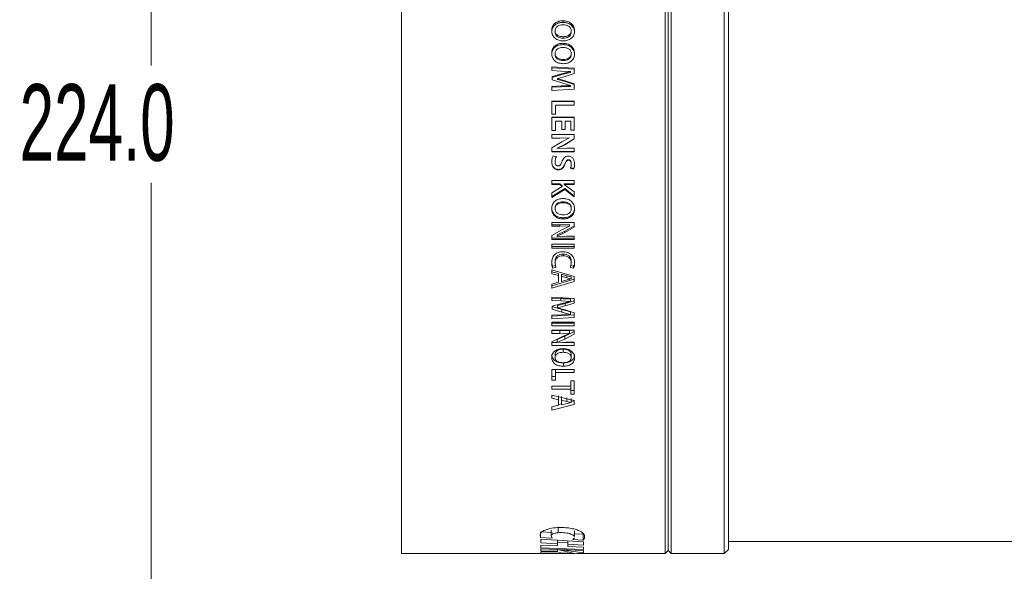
# Model space of a CAD drawing. Header units: millimetres. Extents: x 0 to 1118, y 0 to 864.
# Tile 3 of 256: x 150 to 191, y 87 to 109. Entities that reach past the tile are written whole.
import ezdxf

# ---------------------------------------------------------------- set-up
doc = ezdxf.new("R2010")
doc.units = ezdxf.units.MM
doc.styles.add('SLDTEXTSTYLE3', font='TXT', dxfattribs={"width": 0.605})
doc.dimstyles.new('SLDDIMSTYLE1', dxfattribs={"dimtxt": 3.175, "dimasz": 3.302, "dimexe": 0, "dimexo": 0.0625, "dimgap": 0.79375, "dimtad": 0, "dimtih": 1, "dimtoh": 1, "dimdec": 1, "dimlfac": 4, "dimrnd": 1e-09, "dimzin": 4, "dimdsep": 46, "dimtxsty": 'SLDTEXTSTYLE3', "dimsah": 1, "dimcen": 0.09, "dimadec": 0, "dimazin": 1, "dimtfac": 1, "dimtofl": 0, "dimtmove": 0, "dimatfit": 3, "dimfxl": 1, "dimfrac": 2, "dimtolj": 1, "dimtzin": 12, "dimarcsym": 0})

# ---------------------------------------------------------------- blocks, each defined once
blk = doc.blocks.new('_D_2')
at = {"color": 7, "linetype": 'Continuous', "lineweight": 0}
for p, q in [((261.226, 133.123), (154.079, 133.123)), ((155.679, 133.123), (155.679, 107.56)), ((155.679, 77.123), (155.679, 102.687)), ((261.226, 77.123), (154.079, 77.123))]:
    blk.add_line(p, q, dxfattribs=at)
for points in [[(155.679, 133.123), (155.171, 129.821), (156.187, 129.821)], [(155.679, 77.123), (156.187, 80.425), (155.171, 80.425)]]:
    blk.add_solid(points, dxfattribs=at)
at = {"color": 7, "linetype": 'Continuous', "lineweight": 0, "insert": (150.221, 106.78), "char_height": 3.175, "attachment_point": 1, "style": 'SLDTEXTSTYLE3'}
blk.add_mtext('224.0', dxfattribs=at)

msp = doc.modelspace()

# ---------------------------------------------------------------- linework, layer by layer
at = {"color": 7, "linetype": 'Continuous', "lineweight": 15}
for p, q in [((166.054, 87.304), (166.054, 122.054)), ((177.004, 87.304), (177.004, 122.054)), ((177.129, 87.429), (177.129, 121.929)), ((177.254, 87.304), (177.254, 122.054)), ((179.452, 87.304), (179.452, 122.054)), ((179.629, 87.48), (179.629, 121.877)), ((172.761, 109.344), (172.761, 109.412)), ((172.429, 108.995), (172.429, 108.933)), ((172.77, 108.748), (172.77, 108.69)), ((173.106, 108.995), (173.106, 108.933)), ((172.761, 108.421), (172.761, 108.476)), ((172.429, 108.053), (172.429, 108.005)), ((173.106, 108.053), (173.106, 108.005)), ((173.229, 107.441), (172.304, 107.502)), ((172.304, 107.346), (172.304, 107.502)), ((173.229, 107.401), (172.304, 107.461)), ((172.77, 107.803), (172.77, 107.758)), ((173.229, 107.221), (173.229, 107.441)), ((172.304, 107.346), (172.675, 107.326)), ((172.71, 107.214), (172.315, 107.092)), ((172.71, 107.178), (172.315, 107.057)), ((172.315, 106.963), (172.315, 107.092)), ((172.536, 107.017), (172.856, 107.101)), ((172.675, 107.326), (173.068, 107.309)), ((173.068, 107.307), (172.71, 107.214)), ((173.068, 107.269), (172.71, 107.178)), ((172.856, 107.101), (173.229, 107.221)), ((173.068, 107.309), (173.068, 107.307)), ((173.068, 107.269), (173.068, 107.307)), ((172.681, 106.705), (172.304, 106.687)), ((172.304, 106.524), (172.304, 106.687)), ((172.681, 106.676), (172.304, 106.659)), ((172.315, 106.963), (172.715, 106.829)), ((172.536, 107.013), (172.536, 107.017)), ((172.536, 106.983), (172.536, 107.017)), ((172.857, 106.922), (172.536, 107.013)), ((172.536, 106.979), (172.536, 107.013)), ((172.536, 106.979), (172.536, 106.983)), ((172.857, 106.89), (172.536, 106.979)), ((173.068, 106.716), (172.681, 106.705)), ((173.068, 106.687), (172.681, 106.676)), ((172.715, 106.829), (173.068, 106.72)), ((173.229, 106.795), (172.857, 106.922)), ((172.857, 106.89), (172.857, 106.922)), ((173.229, 106.765), (172.857, 106.89)), ((173.068, 106.72), (173.068, 106.716)), ((173.068, 106.687), (173.068, 106.716)), ((173.229, 106.577), (173.229, 106.795)), ((172.304, 106.524), (173.229, 106.577)), ((173.23, 106.078), (172.304, 106.078)), ((172.304, 105.536), (172.304, 106.078)), ((173.23, 106.058), (172.304, 106.058)), ((172.443, 105.915), (173.23, 105.915)), ((172.443, 105.536), (172.443, 105.915)), ((173.23, 105.915), (173.23, 106.078)), ((172.304, 105.536), (172.443, 105.536)), ((173.23, 105.406), (172.304, 105.406)), ((172.304, 104.853), (172.304, 105.406)), ((173.23, 105.395), (172.304, 105.395)), ((173.23, 104.873), (173.23, 105.406)), ((172.443, 104.853), (172.443, 105.242)), ((172.443, 105.242), (172.711, 105.242)), ((172.711, 104.894), (172.711, 105.242)), ((172.849, 104.894), (172.849, 105.242)), ((172.849, 105.242), (173.092, 105.242)), ((173.092, 104.873), (173.092, 105.242)), ((172.304, 104.853), (172.443, 104.853)), ((173.23, 104.695), (172.304, 104.695)), ((172.304, 104.695), (172.304, 104.544)), ((172.304, 104.694), (172.304, 104.695)), ((173.23, 104.694), (172.304, 104.694)), ((172.711, 104.894), (172.849, 104.894)), ((173.092, 104.873), (173.23, 104.873)), ((173.23, 104.507), (173.23, 104.695)), ((172.304, 104.546), (172.304, 104.544)), ((172.304, 104.546), (172.635, 104.546)), ((172.304, 104.544), (172.635, 104.544)), ((172.71, 104.382), (172.304, 104.141)), ((172.519, 104.119), (172.831, 104.274)), ((172.519, 104.111), (172.831, 104.268)), ((172.635, 104.546), (173.029, 104.553)), ((172.635, 104.544), (173.029, 104.552)), ((173.03, 104.548), (172.71, 104.382)), ((172.831, 104.274), (173.23, 104.509)), ((172.831, 104.268), (173.23, 104.507)), ((173.029, 104.553), (173.03, 104.55)), ((173.029, 104.553), (173.029, 104.552)), ((173.029, 104.552), (173.03, 104.548)), ((173.03, 104.55), (173.03, 104.548)), ((172.304, 103.972), (172.304, 104.141)), ((172.304, 103.982), (173.229, 103.982)), ((172.304, 103.972), (173.229, 103.972)), ((172.489, 103.771), (172.349, 103.808)), ((172.906, 104.123), (172.519, 104.108)), ((172.519, 104.119), (172.519, 104.111)), ((172.519, 104.108), (172.519, 104.111)), ((173.229, 104.123), (172.906, 104.123)), ((173.229, 103.972), (173.229, 104.123)), ((172.43, 103.57), (172.43, 103.554)), ((172.994, 103.644), (172.994, 103.629)), ((173.105, 103.494), (173.105, 103.477)), ((172.568, 103.245), (172.568, 103.224)), ((173.061, 103.318), (173.197, 103.279)), ((173.061, 103.298), (173.197, 103.259)), ((173.197, 103.279), (173.197, 103.259)), ((173.23, 102.78), (172.304, 102.78)), ((172.304, 102.617), (172.304, 102.78)), ((172.304, 102.647), (172.63, 102.647)), ((172.304, 102.617), (172.63, 102.617)), ((172.729, 102.535), (172.304, 102.275)), ((172.63, 102.647), (172.63, 102.617)), ((172.63, 102.647), (172.729, 102.566)), ((172.63, 102.617), (172.729, 102.535)), ((172.729, 102.566), (172.729, 102.535)), ((172.804, 102.647), (173.23, 102.647)), ((172.804, 102.647), (172.804, 102.617)), ((172.804, 102.613), (172.804, 102.617)), ((172.804, 102.617), (173.23, 102.617)), ((172.905, 102.546), (172.804, 102.613)), ((173.23, 102.307), (172.905, 102.546)), ((173.23, 102.617), (173.23, 102.78)), ((172.304, 102.117), (172.836, 102.448)), ((172.304, 102.08), (172.836, 102.415)), ((172.304, 102.08), (172.304, 102.275)), ((172.836, 102.448), (173.23, 102.137)), ((172.836, 102.448), (172.836, 102.415)), ((172.836, 102.415), (173.23, 102.1)), ((173.23, 102.1), (173.23, 102.307)), ((172.763, 101.862), (172.763, 101.903)), ((172.429, 101.61), (172.429, 101.654)), ((173.106, 101.61), (173.106, 101.654)), ((173.23, 101.037), (172.304, 101.037)), ((172.304, 101.037), (172.304, 100.889)), ((172.304, 100.944), (172.635, 100.944)), ((172.304, 100.944), (172.304, 100.889)), ((172.635, 100.944), (173.029, 100.951)), ((172.635, 100.889), (173.029, 100.897)), ((173.03, 100.893), (172.71, 100.731)), ((172.777, 101.238), (172.777, 101.187)), ((172.831, 100.679), (173.23, 100.908)), ((173.029, 100.951), (173.03, 100.948)), ((173.029, 100.951), (173.029, 100.897)), ((173.029, 100.897), (173.03, 100.893)), ((173.03, 100.948), (173.03, 100.893)), ((173.23, 100.853), (173.23, 101.037)), ((172.304, 100.889), (172.635, 100.889)), ((172.71, 100.731), (172.304, 100.497)), ((172.304, 100.333), (172.304, 100.497)), ((172.519, 100.529), (172.831, 100.679)), ((172.519, 100.468), (172.831, 100.621)), ((172.519, 100.529), (172.519, 100.468)), ((172.831, 100.621), (173.23, 100.853)), ((172.304, 100.396), (173.229, 100.396)), ((172.304, 100.333), (173.229, 100.333)), ((173.23, 100.135), (172.304, 100.135)), ((172.304, 99.978), (172.304, 100.135)), ((172.906, 100.48), (172.519, 100.465)), ((172.519, 100.465), (172.519, 100.468)), ((173.229, 100.48), (172.906, 100.48)), ((173.229, 100.333), (173.229, 100.48)), ((173.23, 99.978), (173.23, 100.135)), ((172.304, 100.045), (173.23, 100.045)), ((172.304, 99.978), (173.23, 99.978)), ((172.764, 99.733), (172.764, 99.66)), ((172.43, 99.429), (172.43, 99.352)), ((172.464, 99.178), (172.43, 99.352)), ((173.105, 99.351), (173.069, 99.179)), ((173.105, 99.428), (173.105, 99.351)), ((173.23, 98.799), (172.304, 99.078)), ((172.304, 98.914), (172.304, 99.078)), ((172.304, 98.996), (172.571, 98.923)), ((172.304, 98.914), (172.571, 98.839)), ((172.332, 99.231), (172.464, 99.257)), ((172.332, 99.231), (172.332, 99.152)), ((172.332, 99.152), (172.464, 99.178)), ((172.571, 98.839), (172.571, 98.923)), ((172.697, 98.813), (172.697, 98.897)), ((172.697, 98.897), (172.924, 98.831)), ((173.069, 99.258), (173.202, 99.223)), ((173.069, 99.179), (173.202, 99.144)), ((173.202, 99.223), (173.202, 99.144)), ((172.304, 98.408), (173.23, 98.684)), ((172.304, 98.316), (173.23, 98.596)), ((172.571, 98.563), (172.304, 98.485)), ((172.304, 98.316), (172.304, 98.485)), ((172.571, 98.563), (172.571, 98.839)), ((172.697, 98.59), (172.697, 98.813)), ((172.697, 98.813), (172.924, 98.746)), ((172.929, 98.658), (172.697, 98.59)), ((172.924, 98.746), (172.924, 98.831)), ((172.924, 98.831), (173.105, 98.79)), ((172.924, 98.746), (173.105, 98.704)), ((173.105, 98.702), (172.929, 98.658)), ((173.105, 98.704), (173.105, 98.79)), ((173.105, 98.704), (173.105, 98.702)), ((173.23, 98.596), (173.23, 98.799)), ((173.229, 97.892), (172.304, 97.949)), ((172.304, 97.803), (172.304, 97.949)), ((172.304, 97.902), (172.675, 97.884)), ((172.304, 97.803), (172.675, 97.784)), ((172.71, 97.681), (172.315, 97.568)), ((172.536, 97.603), (172.856, 97.679)), ((172.675, 97.784), (173.068, 97.769)), ((173.068, 97.767), (172.71, 97.681)), ((172.856, 97.679), (173.229, 97.788)), ((172.856, 97.577), (173.229, 97.688)), ((172.856, 97.679), (172.856, 97.577)), ((173.068, 97.869), (173.068, 97.769)), ((173.068, 97.769), (173.068, 97.767)), ((173.229, 97.688), (173.229, 97.892)), ((172.315, 97.45), (172.315, 97.568)), ((172.315, 97.554), (172.715, 97.433)), ((172.315, 97.45), (172.715, 97.327)), ((172.536, 97.603), (172.536, 97.499)), ((172.536, 97.499), (172.856, 97.577)), ((172.536, 97.496), (172.536, 97.499)), ((172.857, 97.412), (172.536, 97.496)), ((173.068, 97.224), (172.681, 97.214)), ((172.715, 97.433), (173.068, 97.335)), ((172.715, 97.327), (173.068, 97.228)), ((173.229, 97.296), (172.857, 97.412)), ((173.068, 97.335), (173.068, 97.228)), ((173.068, 97.228), (173.068, 97.224)), ((173.229, 97.098), (173.229, 97.296)), ((172.681, 97.214), (172.304, 97.198)), ((172.304, 97.16), (173.229, 97.207)), ((172.304, 97.05), (172.304, 97.198)), ((172.304, 97.05), (173.229, 97.098)), ((173.23, 96.899), (172.304, 96.899)), ((172.304, 96.753), (172.304, 96.899)), ((172.304, 96.867), (173.23, 96.867)), ((173.23, 96.753), (173.23, 96.899)), ((172.304, 96.753), (173.23, 96.753)), ((173.23, 96.572), (172.304, 96.572)), ((172.304, 96.572), (172.304, 96.438)), ((172.304, 96.557), (172.635, 96.557)), ((172.304, 96.557), (172.304, 96.438)), ((172.304, 96.438), (172.635, 96.438)), ((172.635, 96.557), (173.029, 96.564)), ((172.635, 96.438), (173.029, 96.445)), ((173.03, 96.442), (172.71, 96.296)), ((172.831, 96.319), (173.23, 96.525)), ((172.831, 96.197), (173.23, 96.406)), ((173.029, 96.564), (173.03, 96.56)), ((173.029, 96.564), (173.029, 96.445)), ((173.029, 96.445), (173.03, 96.442)), ((173.03, 96.56), (173.03, 96.442)), ((173.23, 96.406), (173.23, 96.572)), ((172.71, 96.296), (172.304, 96.086)), ((172.304, 95.94), (172.304, 96.086)), ((172.304, 96.065), (172.519, 96.065)), ((172.519, 96.184), (172.831, 96.319)), ((172.519, 96.06), (172.831, 96.197)), ((172.519, 96.184), (172.519, 96.06)), ((172.906, 96.07), (172.519, 96.058)), ((172.519, 96.058), (172.519, 96.06)), ((172.754, 96.065), (173.229, 96.065)), ((173.229, 96.07), (172.906, 96.07)), ((173.229, 95.94), (173.229, 96.07)), ((172.304, 95.94), (173.229, 95.94)), ((172.763, 95.656), (172.763, 95.785)), ((172.429, 95.438), (172.429, 95.571)), ((172.777, 95.215), (172.777, 95.076)), ((173.106, 95.438), (173.106, 95.571)), ((173.23, 94.948), (172.304, 94.948)), ((172.304, 94.503), (172.304, 94.948)), ((172.443, 94.948), (172.443, 94.813)), ((172.443, 94.813), (173.23, 94.813)), ((172.443, 94.503), (172.443, 94.813)), ((173.23, 94.813), (173.23, 94.948)), ((172.304, 94.649), (172.443, 94.649)), ((172.304, 94.503), (172.443, 94.503)), ((173.23, 94.467), (173.092, 94.467)), ((173.092, 94.255), (173.092, 94.467)), ((173.23, 93.914), (173.23, 94.467)), ((173.092, 94.255), (172.304, 94.255)), ((172.304, 94.125), (172.304, 94.255)), ((172.304, 94.125), (173.092, 94.125)), ((173.092, 94.255), (173.092, 94.125)), ((173.092, 93.914), (173.092, 94.125)), ((173.092, 94.069), (173.23, 94.069)), ((173.23, 93.652), (172.304, 93.883)), ((172.304, 93.747), (172.304, 93.883)), ((172.304, 93.747), (172.571, 93.685)), ((172.571, 93.685), (172.571, 93.843)), ((172.571, 93.459), (172.571, 93.685)), ((172.697, 93.664), (172.697, 93.822)), ((172.697, 93.664), (172.924, 93.609)), ((172.697, 93.481), (172.697, 93.664)), ((172.924, 93.609), (172.924, 93.768)), ((172.924, 93.609), (173.105, 93.575)), ((173.105, 93.573), (172.929, 93.537)), ((173.092, 93.914), (173.23, 93.914)), ((173.105, 93.575), (173.105, 93.735)), ((173.105, 93.617), (173.23, 93.648)), ((173.105, 93.575), (173.105, 93.573)), ((173.23, 93.487), (173.23, 93.652)), ((172.304, 93.259), (173.23, 93.487)), ((172.571, 93.459), (172.304, 93.396)), ((172.304, 93.259), (172.304, 93.396)), ((172.571, 93.488), (172.697, 93.518)), ((172.929, 93.537), (172.697, 93.481)), ((172.272, 88.281), (172.272, 88.042)), ((172.564, 88.407), (172.564, 88.17)), ((173.232, 88.008), (173.232, 88.248)), ((171.813, 88.079), (171.834, 87.972)), ((171.834, 88.213), (172.313, 88.181)), ((171.834, 88.213), (171.834, 87.972)), ((171.834, 87.972), (172.313, 87.94)), ((173.607, 87.794), (171.846, 87.903)), ((171.846, 87.749), (171.846, 87.903)), ((172.313, 87.94), (172.272, 88.042)), ((172.532, 87.869), (172.532, 87.624)), ((172.532, 87.86), (172.532, 87.71)), ((172.964, 87.833), (172.964, 87.689)), ((173.231, 87.958), (173.169, 87.892)), ((173.169, 87.892), (173.602, 87.863)), ((173.232, 88.129), (173.602, 88.105)), ((173.602, 88.105), (173.602, 87.863)), ((173.602, 87.863), (173.649, 87.949)), ((171.846, 87.793), (171.846, 87.744)), ((171.846, 87.749), (172.532, 87.71)), ((172.532, 87.624), (171.846, 87.657)), ((171.846, 87.546), (171.846, 87.657)), ((171.846, 87.546), (173.607, 87.478)), ((172.53, 87.473), (171.846, 87.497)), ((171.846, 87.422), (171.846, 87.497)), ((171.846, 87.422), (172.532, 87.401)), ((173.242, 87.312), (172.53, 87.473)), ((172.532, 87.766), (172.964, 87.75)), ((172.532, 87.71), (172.532, 87.624)), ((172.532, 87.489), (172.532, 87.401)), ((172.584, 87.471), (173.607, 87.341)), ((173.607, 87.437), (172.584, 87.471)), ((172.964, 87.689), (173.607, 87.655)), ((172.964, 87.604), (172.964, 87.689)), ((173.607, 87.574), (172.964, 87.604)), ((173.607, 87.655), (173.607, 87.794)), ((173.607, 87.478), (173.607, 87.574)), ((173.607, 87.341), (173.607, 87.437)), ((177.004, 87.304), (177.129, 87.429)), ((177.129, 87.429), (177.254, 87.304)), ((179.452, 87.304), (179.629, 87.48)), ((179.629, 87.804), (210.679, 87.804)), ((166.054, 87.304), (171.846, 87.304)), ((172.532, 87.386), (171.846, 87.373)), ((171.846, 87.328), (171.846, 87.373)), ((171.846, 87.328), (172.598, 87.34)), ((173.35, 87.305), (171.846, 87.315)), ((171.846, 87.304), (173.036, 87.307)), ((172.532, 87.386), (172.532, 87.401)), ((173.049, 87.314), (173.242, 87.312)), ((173.443, 87.307), (173.35, 87.305)), ((173.443, 87.304), (177.004, 87.304)), ((177.254, 87.304), (179.452, 87.304))]:
    msp.add_line(p, q, dxfattribs=at)
at = {"color": 9, "linetype": 'Continuous', "lineweight": 0}
for p, q in [((172.71, 107.178), (172.71, 107.214)), ((172.681, 106.676), (172.681, 106.705)), ((172.635, 104.546), (172.635, 104.544)), ((172.831, 104.274), (172.831, 104.268)), ((172.842, 103.471), (172.842, 103.453)), ((172.635, 100.944), (172.635, 100.889)), ((172.831, 100.679), (172.831, 100.621)), ((172.675, 97.884), (172.675, 97.784)), ((172.715, 97.433), (172.715, 97.327)), ((172.635, 96.557), (172.635, 96.438)), ((172.831, 96.319), (172.831, 96.197))]:
    msp.add_line(p, q, dxfattribs=at)
at = {"color": 7, "linetype": 'Continuous', "lineweight": 15}
for points, knots in [([(172.761, 109.412), (172.702, 109.408), (172.584, 109.399), (172.449, 109.329), (172.368, 109.247), (172.308, 109.147), (172.299, 109.061), (172.293, 109.004)], [0, 0, 0, 0, 0.250271, 0.499757, 0.62567, 0.750314, 1, 1, 1, 1]), ([(172.761, 109.344), (172.702, 109.34), (172.584, 109.331), (172.45, 109.262), (172.368, 109.182), (172.308, 109.083), (172.299, 108.998), (172.293, 108.942)], [0, 0, 0, 0, 0.251867, 0.502209, 0.627921, 0.752127, 1, 1, 1, 1]), ([(172.429, 108.995), (172.43, 109.014), (172.433, 109.052), (172.455, 109.105), (172.491, 109.151), (172.553, 109.198), (172.646, 109.235), (172.724, 109.24), (172.763, 109.242)], [0, 0, 0, 0, 0.125125, 0.250143, 0.375099, 0.500228, 0.749834, 1, 1, 1, 1]), ([(173.242, 108.991), (173.236, 109.05), (173.226, 109.138), (173.164, 109.241), (173.101, 109.305), (173.025, 109.354), (172.913, 109.401), (172.821, 109.407), (172.761, 109.412)], [0, 0, 0, 0, 0.249273, 0.373693, 0.499568, 0.624762, 0.749997, 1, 1, 1, 1]), ([(173.242, 108.929), (173.236, 108.987), (173.226, 109.074), (173.164, 109.175), (173.101, 109.238), (173.025, 109.287), (172.913, 109.333), (172.821, 109.339), (172.761, 109.344)], [0, 0, 0, 0, 0.247477, 0.371473, 0.497135, 0.622595, 0.748396, 1, 1, 1, 1]), ([(172.763, 109.242), (172.803, 109.24), (172.883, 109.236), (172.979, 109.199), (173.043, 109.153), (173.079, 109.107), (173.101, 109.053), (173.104, 109.014), (173.106, 108.995)], [0, 0, 0, 0, 0.2501986, 0.4998637, 0.6299611, 0.7498332, 0.874848, 1, 1, 1, 1]), ([(172.293, 109.004), (172.299, 108.944), (172.308, 108.854), (172.369, 108.749), (172.431, 108.683), (172.507, 108.632), (172.622, 108.587), (172.715, 108.581), (172.777, 108.576)], [0, 0, 0, 0, 0.249291, 0.374408, 0.499563, 0.621848, 0.74992, 1, 1, 1, 1]), ([(172.77, 108.748), (172.73, 108.75), (172.651, 108.754), (172.556, 108.791), (172.492, 108.837), (172.455, 108.883), (172.438, 108.928), (172.43, 108.966), (172.429, 108.985), (172.429, 108.995)], [0, 0, 0, 0, 0.2501698, 0.4997371, 0.6298115, 0.7497308, 0.8747133, 0.9373414, 1, 1, 1, 1]), ([(172.77, 108.69), (172.73, 108.692), (172.651, 108.696), (172.556, 108.731), (172.492, 108.777), (172.456, 108.823), (172.438, 108.867), (172.43, 108.904), (172.429, 108.923), (172.429, 108.933)], [0, 0, 0, 0, 0.251547, 0.502034, 0.632144, 0.75165, 0.87578, 0.937888, 1, 1, 1, 1]), ([(173.106, 108.995), (173.104, 108.976), (173.101, 108.938), (173.079, 108.884), (173.043, 108.838), (172.98, 108.793), (172.888, 108.755), (172.809, 108.75), (172.77, 108.748)], [0, 0, 0, 0, 0.125146, 0.250136, 0.374095, 0.50014, 0.749905, 1, 1, 1, 1]), ([(173.106, 108.933), (173.104, 108.914), (173.101, 108.877), (173.079, 108.824), (173.043, 108.778), (172.98, 108.733), (172.888, 108.696), (172.809, 108.692), (172.77, 108.69)], [0, 0, 0, 0, 0.124086, 0.24823, 0.371763, 0.49785, 0.748517, 1, 1, 1, 1]), ([(172.777, 108.576), (172.836, 108.581), (172.954, 108.59), (173.088, 108.661), (173.169, 108.745), (173.228, 108.847), (173.236, 108.933), (173.242, 108.991)], [0, 0, 0, 0, 0.250168, 0.499649, 0.624969, 0.750161, 1, 1, 1, 1]), ([(172.761, 108.476), (172.702, 108.471), (172.584, 108.463), (172.449, 108.392), (172.368, 108.309), (172.308, 108.208), (172.299, 108.121), (172.293, 108.062)], [0, 0, 0, 0, 0.250271, 0.499757, 0.62567, 0.750314, 1, 1, 1, 1]), ([(172.761, 108.421), (172.702, 108.417), (172.584, 108.408), (172.45, 108.339), (172.368, 108.257), (172.308, 108.157), (172.299, 108.071), (172.293, 108.014)], [0, 0, 0, 0, 0.251867, 0.502209, 0.627921, 0.752127, 1, 1, 1, 1]), ([(172.429, 108.053), (172.43, 108.072), (172.433, 108.111), (172.455, 108.165), (172.491, 108.212), (172.553, 108.259), (172.646, 108.297), (172.724, 108.301), (172.763, 108.304)], [0, 0, 0, 0, 0.1251249, 0.2501431, 0.375099, 0.5002284, 0.7498339, 1, 1, 1, 1]), ([(173.242, 108.049), (173.236, 108.109), (173.226, 108.199), (173.164, 108.302), (173.101, 108.367), (173.025, 108.417), (172.913, 108.465), (172.821, 108.471), (172.761, 108.476)], [0, 0, 0, 0, 0.249273, 0.373693, 0.499568, 0.624762, 0.749997, 1, 1, 1, 1]), ([(173.242, 108.001), (173.236, 108.06), (173.226, 108.148), (173.164, 108.25), (173.101, 108.314), (173.025, 108.364), (172.913, 108.41), (172.821, 108.417), (172.761, 108.421)], [0, 0, 0, 0, 0.247477, 0.371473, 0.497135, 0.622595, 0.748396, 1, 1, 1, 1]), ([(172.763, 108.304), (172.803, 108.301), (172.883, 108.297), (172.979, 108.26), (173.043, 108.213), (173.079, 108.166), (173.101, 108.112), (173.104, 108.073), (173.106, 108.053)], [0, 0, 0, 0, 0.250199, 0.499864, 0.629961, 0.749833, 0.874848, 1, 1, 1, 1]), ([(172.293, 108.062), (172.299, 108.002), (172.308, 107.911), (172.369, 107.805), (172.431, 107.738), (172.507, 107.686), (172.622, 107.641), (172.715, 107.634), (172.777, 107.63)], [0, 0, 0, 0, 0.249291, 0.374408, 0.499563, 0.621848, 0.74992, 1, 1, 1, 1]), ([(172.77, 107.803), (172.73, 107.806), (172.651, 107.81), (172.556, 107.847), (172.492, 107.893), (172.455, 107.94), (172.438, 107.986), (172.43, 108.024), (172.429, 108.043), (172.429, 108.053)], [0, 0, 0, 0, 0.2501698, 0.4997371, 0.6298115, 0.7497308, 0.8747133, 0.9373414, 1, 1, 1, 1]), ([(172.77, 107.758), (172.73, 107.761), (172.651, 107.765), (172.556, 107.801), (172.492, 107.847), (172.456, 107.893), (172.438, 107.938), (172.43, 107.976), (172.429, 107.995), (172.429, 108.005)], [0, 0, 0, 0, 0.2515466, 0.5020339, 0.6321438, 0.7516505, 0.8757801, 0.9378879, 1, 1, 1, 1]), ([(173.106, 108.053), (173.104, 108.034), (173.101, 107.996), (173.079, 107.941), (173.043, 107.895), (172.98, 107.848), (172.888, 107.81), (172.809, 107.806), (172.77, 107.803)], [0, 0, 0, 0, 0.125146, 0.250136, 0.374095, 0.50014, 0.749905, 1, 1, 1, 1]), ([(173.106, 108.005), (173.104, 107.986), (173.101, 107.948), (173.079, 107.894), (173.043, 107.848), (172.98, 107.803), (172.888, 107.765), (172.809, 107.761), (172.77, 107.758)], [0, 0, 0, 0, 0.124086, 0.24823, 0.371763, 0.49785, 0.748517, 1, 1, 1, 1]), ([(172.777, 107.63), (172.836, 107.634), (172.954, 107.643), (173.088, 107.716), (173.169, 107.801), (173.228, 107.903), (173.236, 107.991), (173.242, 108.049)], [0, 0, 0, 0, 0.250168, 0.499649, 0.624969, 0.750161, 1, 1, 1, 1]), ([(172.349, 103.808), (172.332, 103.769), (172.298, 103.692), (172.294, 103.607), (172.292, 103.565)], [0, 0, 0, 0, 0.499498, 1, 1, 1, 1]), ([(172.43, 103.57), (172.433, 103.608), (172.438, 103.683), (172.472, 103.751), (172.489, 103.785)], [0, 0, 0, 0, 0.4996128, 1, 1, 1, 1]), ([(172.43, 103.554), (172.433, 103.592), (172.438, 103.669), (172.472, 103.737), (172.489, 103.771)], [0, 0, 0, 0, 0.5000883, 1, 1, 1, 1]), ([(172.978, 103.793), (172.945, 103.789), (172.896, 103.784), (172.84, 103.751), (172.768, 103.686), (172.735, 103.61), (172.709, 103.55)], [0, 0, 0, 0, 0.249787, 0.375187, 0.500669, 1, 1, 1, 1]), ([(173.243, 103.474), (173.24, 103.513), (173.235, 103.59), (173.193, 103.68), (173.14, 103.737), (173.091, 103.769), (173.036, 103.789), (172.997, 103.791), (172.978, 103.793)], [0, 0, 0, 0, 0.2502346, 0.4994871, 0.6245222, 0.74973, 0.8748238, 1, 1, 1, 1]), ([(172.292, 103.581), (172.294, 103.54), (172.298, 103.478), (172.323, 103.401), (172.353, 103.347), (172.396, 103.303), (172.447, 103.269), (172.506, 103.248), (172.547, 103.246), (172.568, 103.245)], [0, 0, 0, 0, 0.248558, 0.378991, 0.497719, 0.622106, 0.747048, 0.873809, 1, 1, 1, 1]), ([(172.292, 103.565), (172.294, 103.524), (172.299, 103.442), (172.339, 103.343), (172.395, 103.283), (172.447, 103.249), (172.506, 103.227), (172.547, 103.225), (172.568, 103.224)], [0, 0, 0, 0, 0.250361, 0.499525, 0.62399, 0.748608, 0.874679, 1, 1, 1, 1]), ([(172.556, 103.387), (172.546, 103.387), (172.526, 103.389), (172.499, 103.399), (172.475, 103.417), (172.45, 103.447), (172.433, 103.495), (172.431, 103.534), (172.43, 103.554)], [0, 0, 0, 0, 0.125681, 0.2493, 0.372731, 0.494507, 0.745625, 1, 1, 1, 1]), ([(172.709, 103.55), (172.695, 103.512), (172.677, 103.465), (172.638, 103.418), (172.614, 103.4), (172.586, 103.388), (172.566, 103.387), (172.556, 103.387)], [0, 0, 0, 0, 0.499836, 0.632398, 0.749933, 0.874905, 1, 1, 1, 1]), ([(172.568, 103.245), (172.6, 103.247), (172.649, 103.251), (172.707, 103.279), (172.757, 103.319), (172.805, 103.384), (172.83, 103.442), (172.842, 103.471)], [0, 0, 0, 0, 0.250845, 0.376387, 0.501665, 0.750922, 1, 1, 1, 1]), ([(172.568, 103.224), (172.6, 103.226), (172.649, 103.23), (172.707, 103.259), (172.757, 103.299), (172.805, 103.365), (172.83, 103.424), (172.842, 103.453)], [0, 0, 0, 0, 0.249341, 0.374432, 0.499609, 0.749554, 1, 1, 1, 1]), ([(172.842, 103.471), (172.857, 103.509), (172.877, 103.557), (172.912, 103.608), (172.934, 103.629), (172.963, 103.643), (172.984, 103.644), (172.994, 103.644)], [0, 0, 0, 0, 0.498578, 0.623588, 0.748644, 0.874145, 1, 1, 1, 1]), ([(172.842, 103.453), (172.857, 103.492), (172.877, 103.54), (172.912, 103.592), (172.934, 103.613), (172.963, 103.627), (172.984, 103.629), (172.994, 103.629)], [0, 0, 0, 0, 0.500358, 0.625529, 0.75037, 0.875158, 1, 1, 1, 1]), ([(172.994, 103.644), (173.003, 103.644), (173.02, 103.643), (173.045, 103.631), (173.065, 103.615), (173.087, 103.587), (173.102, 103.546), (173.104, 103.511), (173.105, 103.494)], [0, 0, 0, 0, 0.126122, 0.251863, 0.377367, 0.502388, 0.750956, 1, 1, 1, 1]), ([(172.994, 103.629), (173.003, 103.629), (173.021, 103.627), (173.045, 103.616), (173.065, 103.599), (173.087, 103.571), (173.102, 103.529), (173.104, 103.494), (173.105, 103.477)], [0, 0, 0, 0, 0.125038, 0.249982, 0.375083, 0.500092, 0.749597, 1, 1, 1, 1]), ([(173.105, 103.477), (173.103, 103.445), (173.1, 103.383), (173.074, 103.326), (173.061, 103.298)], [0, 0, 0, 0, 0.500292, 1, 1, 1, 1]), ([(173.197, 103.279), (173.211, 103.313), (173.239, 103.381), (173.242, 103.455), (173.243, 103.491)], [0, 0, 0, 0, 0.49981, 1, 1, 1, 1]), ([(173.197, 103.259), (173.211, 103.293), (173.239, 103.362), (173.242, 103.437), (173.243, 103.474)], [0, 0, 0, 0, 0.499447, 1, 1, 1, 1]), ([(172.761, 102.036), (172.702, 102.032), (172.584, 102.023), (172.449, 101.951), (172.368, 101.867), (172.308, 101.765), (172.299, 101.678), (172.293, 101.62)], [0, 0, 0, 0, 0.250271, 0.499757, 0.62567, 0.750314, 1, 1, 1, 1]), ([(172.429, 101.654), (172.43, 101.673), (172.433, 101.711), (172.455, 101.765), (172.491, 101.812), (172.553, 101.858), (172.646, 101.896), (172.724, 101.9), (172.763, 101.903)], [0, 0, 0, 0, 0.12407, 0.24824, 0.372765, 0.497918, 0.748431, 1, 1, 1, 1]), ([(172.429, 101.61), (172.43, 101.629), (172.433, 101.668), (172.455, 101.723), (172.491, 101.77), (172.553, 101.817), (172.646, 101.855), (172.724, 101.86), (172.763, 101.862)], [0, 0, 0, 0, 0.125125, 0.250143, 0.375099, 0.500228, 0.749834, 1, 1, 1, 1]), ([(173.242, 101.606), (173.236, 101.666), (173.226, 101.756), (173.164, 101.861), (173.101, 101.926), (173.025, 101.977), (172.913, 102.025), (172.821, 102.032), (172.761, 102.036)], [0, 0, 0, 0, 0.249273, 0.373693, 0.499568, 0.624762, 0.749997, 1, 1, 1, 1]), ([(172.763, 101.903), (172.803, 101.901), (172.883, 101.896), (172.978, 101.86), (173.043, 101.813), (173.079, 101.767), (173.101, 101.712), (173.104, 101.674), (173.106, 101.654)], [0, 0, 0, 0, 0.251591, 0.502189, 0.632347, 0.751803, 0.875972, 1, 1, 1, 1]), ([(172.763, 101.862), (172.803, 101.86), (172.883, 101.856), (172.979, 101.819), (173.043, 101.771), (173.079, 101.724), (173.101, 101.669), (173.104, 101.63), (173.106, 101.61)], [0, 0, 0, 0, 0.250199, 0.499864, 0.629961, 0.749833, 0.874848, 1, 1, 1, 1]), ([(172.293, 101.664), (172.299, 101.604), (172.308, 101.514), (172.369, 101.409), (172.431, 101.343), (172.507, 101.293), (172.622, 101.248), (172.715, 101.242), (172.777, 101.238)], [0, 0, 0, 0, 0.247489, 0.37207, 0.497083, 0.61961, 0.748302, 1, 1, 1, 1]), ([(172.293, 101.62), (172.299, 101.559), (172.308, 101.468), (172.369, 101.362), (172.431, 101.295), (172.507, 101.243), (172.622, 101.198), (172.715, 101.192), (172.777, 101.187)], [0, 0, 0, 0, 0.249291, 0.374408, 0.499563, 0.621848, 0.74992, 1, 1, 1, 1]), ([(172.77, 101.36), (172.73, 101.362), (172.651, 101.367), (172.556, 101.403), (172.492, 101.45), (172.455, 101.497), (172.438, 101.542), (172.43, 101.581), (172.429, 101.6), (172.429, 101.61)], [0, 0, 0, 0, 0.2501698, 0.4997371, 0.6298115, 0.7497308, 0.8747133, 0.9373414, 1, 1, 1, 1]), ([(173.106, 101.61), (173.104, 101.591), (173.101, 101.552), (173.079, 101.498), (173.043, 101.451), (172.98, 101.405), (172.888, 101.367), (172.809, 101.363), (172.77, 101.36)], [0, 0, 0, 0, 0.125146, 0.250136, 0.374095, 0.50014, 0.749905, 1, 1, 1, 1]), ([(172.777, 101.238), (172.836, 101.242), (172.954, 101.251), (173.088, 101.322), (173.169, 101.405), (173.227, 101.506), (173.236, 101.593), (173.242, 101.65)], [0, 0, 0, 0, 0.251794, 0.502143, 0.62734, 0.752015, 1, 1, 1, 1]), ([(172.777, 101.187), (172.836, 101.192), (172.954, 101.201), (173.088, 101.273), (173.169, 101.358), (173.228, 101.46), (173.236, 101.548), (173.242, 101.606)], [0, 0, 0, 0, 0.2501679, 0.4996486, 0.6249694, 0.7501607, 1, 1, 1, 1]), ([(172.756, 99.829), (172.693, 99.825), (172.599, 99.818), (172.486, 99.765), (172.413, 99.709), (172.355, 99.637), (172.303, 99.528), (172.296, 99.438), (172.292, 99.378)], [0, 0, 0, 0, 0.2496715, 0.3748047, 0.4999193, 0.6250223, 0.7501832, 1, 1, 1, 1]), ([(172.43, 99.429), (172.433, 99.47), (172.438, 99.533), (172.478, 99.607), (172.52, 99.655), (172.573, 99.692), (172.654, 99.725), (172.72, 99.73), (172.764, 99.733)], [0, 0, 0, 0, 0.247902, 0.373513, 0.497359, 0.620739, 0.748478, 1, 1, 1, 1]), ([(173.243, 99.358), (173.238, 99.42), (173.23, 99.513), (173.173, 99.626), (173.113, 99.7), (173.037, 99.76), (172.919, 99.816), (172.821, 99.824), (172.756, 99.829)], [0, 0, 0, 0, 0.2496585, 0.3748239, 0.5000018, 0.6242754, 0.7502631, 1, 1, 1, 1]), ([(172.764, 99.733), (172.808, 99.73), (172.875, 99.725), (172.957, 99.692), (173.012, 99.656), (173.054, 99.607), (173.096, 99.533), (173.101, 99.47), (173.105, 99.428)], [0, 0, 0, 0, 0.251674, 0.377443, 0.502772, 0.627705, 0.752295, 1, 1, 1, 1]), ([(172.292, 99.455), (172.292, 99.416), (172.294, 99.34), (172.32, 99.267), (172.332, 99.231)], [0, 0, 0, 0, 0.500458, 1, 1, 1, 1]), ([(172.292, 99.378), (172.292, 99.34), (172.294, 99.262), (172.32, 99.188), (172.332, 99.152)], [0, 0, 0, 0, 0.500699, 1, 1, 1, 1]), ([(172.43, 99.352), (172.433, 99.394), (172.438, 99.457), (172.477, 99.533), (172.52, 99.581), (172.573, 99.619), (172.654, 99.653), (172.72, 99.657), (172.764, 99.66)], [0, 0, 0, 0, 0.249666, 0.375977, 0.499879, 0.623048, 0.750163, 1, 1, 1, 1]), ([(172.764, 99.66), (172.808, 99.657), (172.875, 99.653), (172.958, 99.62), (173.012, 99.582), (173.055, 99.533), (173.096, 99.457), (173.101, 99.393), (173.105, 99.351)], [0, 0, 0, 0, 0.250002, 0.375171, 0.500248, 0.62537, 0.750522, 1, 1, 1, 1]), ([(173.202, 99.223), (173.215, 99.257), (173.24, 99.326), (173.242, 99.398), (173.243, 99.434)], [0, 0, 0, 0, 0.4996002, 1, 1, 1, 1]), ([(173.202, 99.144), (173.215, 99.178), (173.24, 99.247), (173.242, 99.321), (173.243, 99.358)], [0, 0, 0, 0, 0.499334, 1, 1, 1, 1]), ([(172.675, 97.884), (172.741, 97.881), (172.871, 97.875), (173.002, 97.871), (173.068, 97.869)], [0, 0, 0, 0, 0.4999949, 1, 1, 1, 1]), ([(172.761, 95.807), (172.702, 95.803), (172.584, 95.795), (172.449, 95.733), (172.368, 95.66), (172.308, 95.572), (172.299, 95.496), (172.293, 95.446)], [0, 0, 0, 0, 0.250271, 0.499757, 0.62567, 0.750314, 1, 1, 1, 1]), ([(172.429, 95.571), (172.43, 95.587), (172.433, 95.62), (172.455, 95.667), (172.491, 95.707), (172.553, 95.747), (172.646, 95.78), (172.724, 95.783), (172.763, 95.785)], [0, 0, 0, 0, 0.12407, 0.24824, 0.372765, 0.497918, 0.748431, 1, 1, 1, 1]), ([(172.429, 95.438), (172.43, 95.455), (172.433, 95.488), (172.455, 95.535), (172.491, 95.576), (172.553, 95.617), (172.646, 95.65), (172.724, 95.654), (172.763, 95.656)], [0, 0, 0, 0, 0.125125, 0.250143, 0.375099, 0.500228, 0.749834, 1, 1, 1, 1]), ([(173.242, 95.435), (173.236, 95.486), (173.226, 95.564), (173.164, 95.654), (173.101, 95.711), (173.025, 95.755), (172.913, 95.797), (172.821, 95.803), (172.761, 95.807)], [0, 0, 0, 0, 0.249273, 0.373693, 0.499568, 0.624762, 0.749997, 1, 1, 1, 1]), ([(172.763, 95.785), (172.803, 95.784), (172.883, 95.78), (172.978, 95.748), (173.043, 95.708), (173.079, 95.668), (173.101, 95.621), (173.104, 95.588), (173.106, 95.571)], [0, 0, 0, 0, 0.251591, 0.502189, 0.632347, 0.751803, 0.875972, 1, 1, 1, 1]), ([(172.763, 95.656), (172.803, 95.654), (172.883, 95.65), (172.979, 95.618), (173.043, 95.577), (173.079, 95.536), (173.101, 95.489), (173.104, 95.455), (173.106, 95.438)], [0, 0, 0, 0, 0.250199, 0.499864, 0.629961, 0.749833, 0.874848, 1, 1, 1, 1]), ([(172.293, 95.579), (172.299, 95.527), (172.308, 95.45), (172.369, 95.361), (172.431, 95.305), (172.507, 95.261), (172.622, 95.224), (172.715, 95.218), (172.777, 95.215)], [0, 0, 0, 0, 0.247489, 0.37207, 0.497083, 0.61961, 0.748302, 1, 1, 1, 1]), ([(172.293, 95.446), (172.299, 95.394), (172.308, 95.316), (172.369, 95.225), (172.431, 95.168), (172.507, 95.124), (172.622, 95.086), (172.715, 95.08), (172.777, 95.076)], [0, 0, 0, 0, 0.2492914, 0.3744078, 0.4995625, 0.6218485, 0.7499204, 1, 1, 1, 1]), ([(172.77, 95.224), (172.73, 95.226), (172.651, 95.229), (172.556, 95.261), (172.492, 95.301), (172.455, 95.341), (172.438, 95.38), (172.43, 95.413), (172.429, 95.43), (172.429, 95.438)], [0, 0, 0, 0, 0.2501698, 0.4997371, 0.6298115, 0.7497308, 0.8747133, 0.9373414, 1, 1, 1, 1]), ([(173.106, 95.438), (173.104, 95.422), (173.101, 95.388), (173.079, 95.342), (173.043, 95.302), (172.98, 95.262), (172.888, 95.23), (172.809, 95.226), (172.77, 95.224)], [0, 0, 0, 0, 0.125146, 0.250136, 0.374095, 0.50014, 0.749905, 1, 1, 1, 1]), ([(172.777, 95.215), (172.836, 95.218), (172.954, 95.226), (173.088, 95.286), (173.169, 95.357), (173.227, 95.444), (173.236, 95.518), (173.242, 95.568)], [0, 0, 0, 0, 0.251794, 0.502143, 0.62734, 0.752015, 1, 1, 1, 1]), ([(172.777, 95.076), (172.836, 95.08), (172.954, 95.088), (173.088, 95.149), (173.169, 95.221), (173.228, 95.309), (173.236, 95.384), (173.242, 95.435)], [0, 0, 0, 0, 0.250168, 0.499649, 0.624969, 0.750161, 1, 1, 1, 1]), ([(172.62, 88.388), (172.505, 88.38), (172.275, 88.365), (172.001, 88.286), (171.835, 88.184), (171.82, 88.114), (171.813, 88.079)], [0, 0, 0, 0, 0.2495502, 0.4995217, 0.7495591, 1, 1, 1, 1]), ([(173.649, 87.949), (173.656, 87.995), (173.666, 88.065), (173.583, 88.165), (173.475, 88.237), (173.314, 88.301), (173.108, 88.351), (172.871, 88.382), (172.703, 88.386), (172.62, 88.388)], [0, 0, 0, 0, 0.249756, 0.374851, 0.499917, 0.624928, 0.749909, 0.874984, 1, 1, 1, 1]), ([(172.272, 88.042), (172.275, 88.055), (172.281, 88.083), (172.338, 88.122), (172.417, 88.148), (172.497, 88.164), (172.542, 88.168), (172.564, 88.17)], [0, 0, 0, 0, 0.250189, 0.500076, 0.749642, 0.874867, 1, 1, 1, 1]), ([(172.564, 88.17), (172.612, 88.171), (172.709, 88.175), (172.853, 88.166), (172.985, 88.146), (173.096, 88.117), (173.172, 88.08), (173.221, 88.042), (173.221, 88.019), (173.221, 88.009)], [0, 0, 0, 0, 0.148229, 0.296431, 0.444585, 0.592718, 0.74091, 0.889217, 1, 1, 1, 1]), ([(172.598, 87.34), (172.642, 87.333), (172.709, 87.323), (172.88, 87.316), (172.993, 87.314), (173.049, 87.314)], [0, 0, 0, 0, 0.503246, 0.751223, 1, 1, 1, 1])]:
    msp.add_open_spline(points, degree=3, knots=knots, dxfattribs=at)

# ---------------------------------------------------------------- dimensions: what is measured, and where the dimension line sits
at = {"color": 7, "linetype": 'Continuous', "lineweight": 0}
dim = msp.add_linear_dim(base=(155.679, 133.123), p1=(262.826, 77.123), p2=(262.826, 133.123), angle=90, dimstyle='SLDDIMSTYLE1', dxfattribs=at)
dim.commit()
dim.dimension.update_dxf_attribs({"geometry": '_D_2', "text_midpoint": (155.679, 105.123), "dimtype": 160})

doc.saveas('drawing.dxf')
